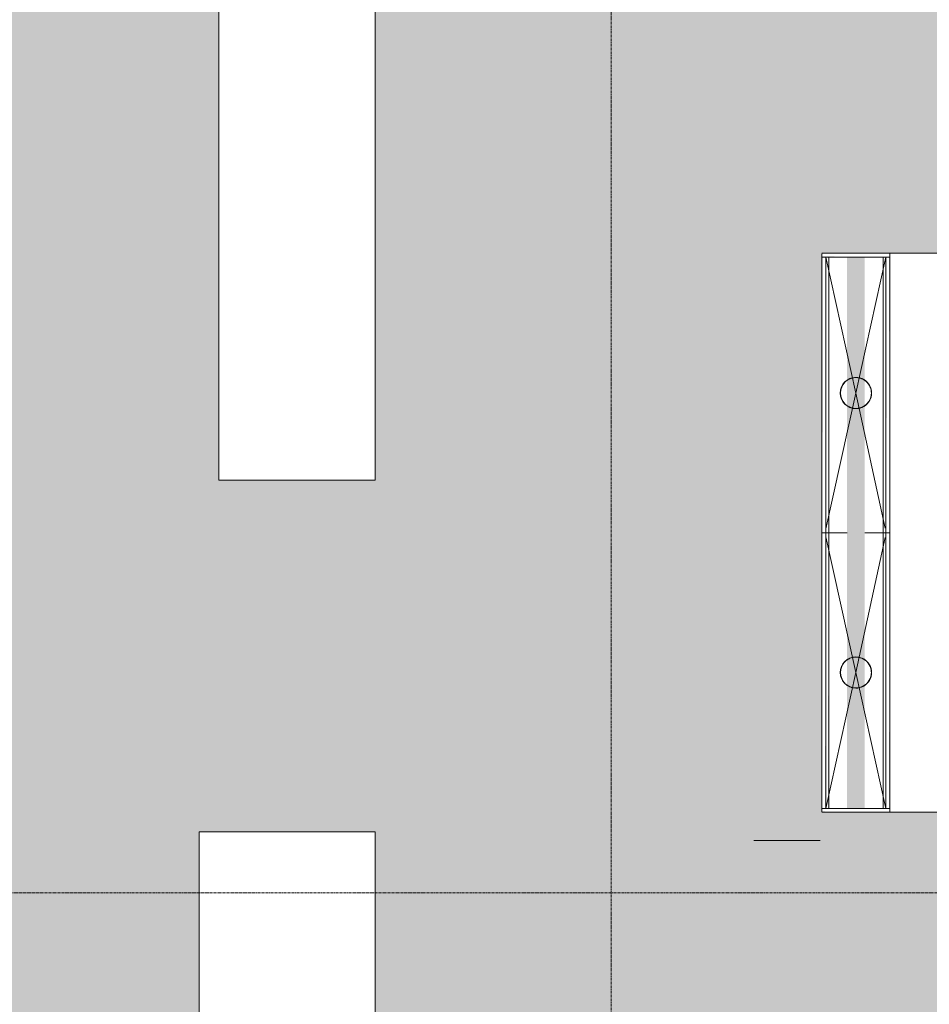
# Model space of a CAD drawing. Header units: millimetres. Extents: x 16153 to 91926, y 4686 to 113494.
# Tile 36 of 55: x 31390 to 36046, y 69701 to 74738. Entities that reach past the tile are written whole.
import ezdxf

# ---------------------------------------------------------------- set-up
doc = ezdxf.new("R2010")
doc.units = ezdxf.units.MM
doc.linetypes.add('ARC Grid Line', pattern=[22.225, 12.7, -3.175, 3.175, -3.175])
for name, color, linetype, lineweight in [('A--AR9__AlgVoorz', 1, 'Continuous', 9), ('A--L$07A__Stramien', 1, 'Continuous', 13), ('A--L23__Vloeren', 3, 'Continuous', 9), ('A--L74__VasteSanitaireVoorz', 1, 'Continuous', 9), ('A--L82__LosseGebruikersInvent', 1, 'Continuous', 9)]:
    doc.layers.add(name, color=color, linetype=linetype, lineweight=lineweight)

# ---------------------------------------------------------------- blocks, each defined once
blk = doc.blocks.new('73_FU_Keukentop - Type 1-2249171-AB-Begane grond')
at = {"layer": 'A--L82__LosseGebruikersInvent'}
for p, q in [((1904, 400), (-1904, 400)), ((1904, -400), (1904, 400)), ((-1904, -400), (1904, -400))]:
    blk.add_line(p, q, dxfattribs=at)
blk = doc.blocks.new('73_FU_Keukentop - Type 1-2249611-AB-Begane grond')
at = {"layer": 'A--L82__LosseGebruikersInvent'}
for p, q in [((1430, 957.5), (-1430, 957.5)), ((-1430, 957.5), (-1430, -957.5)), ((1430, -957.5), (1430, 957.5)), ((-1430, -957.5), (1430, -957.5))]:
    blk.add_line(p, q, dxfattribs=at)
blk = doc.blocks.new('73_FU_Keukentop - Type 1-2249446-AB-Begane grond')
at = {"layer": 'A--L82__LosseGebruikersInvent'}
for p, q in [((2100, 450), (-2100, 450)), ((-2100, 450), (-2100, -450)), ((2100, -450), (2100, 450)), ((-2100, -450), (2100, -450))]:
    blk.add_line(p, q, dxfattribs=at)
blk = doc.blocks.new('52_PF_FB_Gutter_rectangle - End Outlet - 1430mm_W_ x 300mm_L_ x 60mm_H_ x 160mm_Dia_ 2-2250497-AB-Begane grond')
at = {"layer": 'A--L74__VasteSanitaireVoorz'}
for p, q in [((-715, 173.7), (-715, -173.8)), ((-695, 173.7), (-695, 169.7)), ((-695, -173.8), (-695, 173.7)), ((-695, 157.7), (-695, 169.7)), ((-695, 157.7), (-695, 153.7)), ((-695, 153.7), (715, 153.7)), ((-695, 153.7), (0, 0)), ((-695, 151.7), (-695, 153.7)), ((-695, 142.8), (-695, 151.7)), ((715, 169.7), (715, 173.7)), ((715, 169.7), (715, 157.7)), ((715, 153.7), (715, 157.7)), ((715, 153.7), (715, 151.7)), ((715, 151.7), (715, 142.8)), ((-695, 142.8), (-695, 138.8)), ((-695, 139.1), (-695, 138.3)), ((-695, 138.8), (715, 138.8)), ((-695, 137.1), (-695, 138.8)), ((-695, 45.2), (-695, 137.1)), ((0, 0), (691.2, 150)), ((715, 138.8), (715, 142.8)), ((715, 138.3), (715, 139.1)), ((715, 138.8), (715, 137.1)), ((715, 137.1), (715, 45.2)), ((-695, -153.8), (0, 0)), ((-695, -137.1), (-695, -45.2)), ((0, 0), (695, -153.8)), ((715, -45.2), (715, -137.1)), ((-695, -137.5), (-695, -137.1)), ((-695, -138.8), (-695, -137.5)), ((-695, -138.3), (-695, -139.1)), ((715, -138.8), (-695, -138.8)), ((-695, -138.8), (-695, -142.8)), ((-695, -151.8), (-695, -142.8)), ((715, -137.1), (715, -137.5)), ((715, -137.5), (715, -138.8)), ((715, -139.1), (715, -138.3)), ((715, -142.8), (715, -138.8)), ((715, -142.8), (715, -151.8)), ((-712, -173.8), (-711, -173.8)), ((-699, -173.8), (-711, -173.8)), ((-699, -173.8), (-698, -173.8)), ((-695, -153.8), (-695, -151.8)), ((715, -153.8), (-695, -153.8)), ((-695, -153.8), (-695, -157.8)), ((-695, -169.8), (-695, -157.8)), ((-695, -169.8), (-695, -173.8)), ((-695, -173.8), (715, -173.8)), ((715, -151.8), (715, -153.8)), ((715, -157.8), (715, -153.8)), ((715, -157.8), (715, -169.8)), ((715, -173.8), (715, -169.8))]:
    blk.add_line(p, q, dxfattribs=at)
at = {"layer": 'A--L74__VasteSanitaireVoorz', "flags": 128}
for points in [[(-79, 0), (-78.9, 3.2), (-78.7, 6.3), (-78.4, 9.5), (-78, 12.6), (-77.4, 15.7), (-76.7, 18.8), (-75.9, 21.8), (-75, 24.9), (-73.9, 27.8), (-72.8, 30.8), (-71.5, 33.6), (-70.1, 36.5), (-68.6, 39.3), (-66.9, 42), (-65.2, 44.6), (-63.4, 47.2), (-61.4, 49.7), (-59.4, 52.1), (-57.3, 54.4), (-55, 56.7), (-52.7, 58.8), (-50.3, 60.9), (-47.9, 62.9), (-45.3, 64.7), (-42.7, 66.5), (-40, 68.1), (-37.2, 69.7), (-34.4, 71.1), (-31.5, 72.4), (-28.6, 73.6), (-25.7, 74.7), (-22.7, 75.7), (-19.6, 76.5), (-16.5, 77.3), (-13.4, 77.9), (-10.3, 78.3), (-7.2, 78.7), (-4, 78.9), (-0.9, 79), (2.3, 79), (5.5, 78.8), (8.6, 78.5), (11.7, 78.1), (14.9, 77.6), (17.9, 76.9), (21, 76.2), (24, 75.3), (27, 74.2), (30, 73.1), (32.9, 71.8), (35.7, 70.5), (38.5, 69), (41.2, 67.4), (43.9, 65.7), (46.5, 63.9), (49, 62), (51.4, 60), (53.8, 57.8), (56.1, 55.6), (58.3, 53.4), (60.3, 51), (62.3, 48.5), (64.2, 46), (66, 43.4), (67.7, 40.7), (69.3, 38), (70.7, 35.2), (72.1, 32.3), (73.3, 29.4), (74.4, 26.5), (75.4, 23.5), (76.3, 20.4), (77.1, 17.4), (77.7, 14.3), (78.2, 11.1), (78.6, 8), (78.9, 4.9), (79, 1.7), (79, 0)], [(79, 0), (78.9, -3.2), (78.7, -6.3), (78.4, -9.5), (78, -12.6), (77.4, -15.7), (76.7, -18.8), (75.9, -21.8), (75, -24.9), (73.9, -27.8), (72.8, -30.8), (71.5, -33.6), (70.1, -36.5), (68.6, -39.3), (66.9, -42), (65.2, -44.6), (63.4, -47.2), (61.4, -49.7), (59.4, -52.1), (57.3, -54.4), (55, -56.7), (52.7, -58.8), (50.3, -60.9), (47.9, -62.9), (45.3, -64.7), (42.7, -66.5), (40, -68.1), (37.2, -69.7), (34.4, -71.1), (31.5, -72.4), (28.6, -73.6), (25.7, -74.7), (22.7, -75.7), (19.6, -76.5), (16.5, -77.3), (13.4, -77.9), (10.3, -78.3), (7.2, -78.7), (4, -78.9), (0.9, -79), (-2.3, -79), (-5.5, -78.8), (-8.6, -78.5), (-11.7, -78.1), (-14.9, -77.6), (-17.9, -76.9), (-21, -76.2), (-24, -75.3), (-27, -74.2), (-30, -73.1), (-32.9, -71.8), (-35.7, -70.5), (-38.5, -69), (-41.2, -67.4), (-43.9, -65.7), (-46.5, -63.9), (-49, -62), (-51.4, -60), (-53.8, -57.8), (-56.1, -55.6), (-58.3, -53.4), (-60.3, -51), (-62.3, -48.5), (-64.2, -46), (-66, -43.4), (-67.7, -40.7), (-69.3, -38), (-70.7, -35.2), (-72.1, -32.3), (-73.3, -29.4), (-74.4, -26.5), (-75.4, -23.5), (-76.3, -20.4), (-77.1, -17.4), (-77.7, -14.3), (-78.2, -11.1), (-78.6, -8), (-78.9, -4.9), (-79, -1.7), (-79, 0)]]:
    blk.add_lwpolyline(points, dxfattribs=at)
at = {"layer": 'A--L74__VasteSanitaireVoorz'}
for radius, start, end in [(80, 0, 180), (80, 360, 180), (79, 0, 180), (80, 180, 0), (80, 180, 360), (79, 180, 0)]:
    blk.add_arc((0, 0), radius, start, end, dxfattribs=at)
blk = doc.blocks.new('52_PF_FB_Gutter_rectangle - End Outlet - 1430mm_W_ x 300mm_L_ x 60mm_H_ x 160mm_Dia_ 2-2250526-AB-Begane grond')
at = {"layer": 'A--L74__VasteSanitaireVoorz'}
for p, q in [((-715, 173.7), (-715, -173.8)), ((-711, 173.7), (-712, 173.7)), ((-711, 173.7), (-699, 173.7)), ((-698, 173.7), (-699, 173.7)), ((-695, 173.7), (-695, 169.8)), ((715, 173.7), (-695, 173.7)), ((-695, -173.8), (-695, 173.7)), ((-695, 157.8), (-695, 169.8)), ((-695, 157.8), (-695, 153.7)), ((-695, 151.8), (-695, 153.7)), ((-695, 153.7), (0, 0)), ((-695, 153.7), (715, 153.7)), ((-695, 142.8), (-695, 151.8)), ((0, 0), (695, 153.7)), ((715, 169.8), (715, 173.7)), ((715, 169.8), (715, 157.8)), ((715, 153.7), (715, 157.8)), ((715, 153.7), (715, 151.8)), ((715, 151.8), (715, 142.8)), ((-695, 142.8), (-695, 138.8)), ((-695, 139.1), (-695, 138.3)), ((-695, 138.8), (715, 138.8)), ((-695, 137.5), (-695, 138.8)), ((-695, 137.1), (-695, 137.5)), ((-695, 45.2), (-695, 137.1)), ((715, 138.8), (715, 142.8)), ((715, 138.3), (715, 139.1)), ((715, 138.8), (715, 137.5)), ((715, 137.5), (715, 137.1)), ((715, 137.1), (715, 45.2)), ((-695, -153.8), (0, 0)), ((0, 0), (691.2, -150)), ((-695, -137.1), (-695, -45.2)), ((715, -45.2), (715, -137.1)), ((-695, -138.8), (-695, -137.1)), ((-695, -138.3), (-695, -139.1)), ((715, -138.8), (-695, -138.8)), ((-695, -138.8), (-695, -142.8)), ((-695, -151.7), (-695, -142.8)), ((715, -137.1), (715, -138.8)), ((715, -139.1), (715, -138.3)), ((715, -142.8), (715, -138.8)), ((715, -142.8), (715, -151.7)), ((-695, -153.8), (-695, -151.7)), ((-695, -153.8), (-695, -157.7)), ((715, -153.8), (-695, -153.8)), ((-695, -169.7), (-695, -157.7)), ((-695, -169.7), (-695, -173.8)), ((715, -151.7), (715, -153.8)), ((715, -157.7), (715, -153.8)), ((715, -157.7), (715, -169.7)), ((715, -173.8), (715, -169.7))]:
    blk.add_line(p, q, dxfattribs=at)
at = {"layer": 'A--L74__VasteSanitaireVoorz', "flags": 128}
for points in [[(-79, 0), (-78.9, 3.2), (-78.7, 6.3), (-78.4, 9.5), (-78, 12.6), (-77.4, 15.7), (-76.7, 18.8), (-75.9, 21.8), (-75, 24.9), (-73.9, 27.8), (-72.8, 30.8), (-71.5, 33.6), (-70.1, 36.5), (-68.6, 39.3), (-66.9, 42), (-65.2, 44.6), (-63.4, 47.2), (-61.4, 49.7), (-59.4, 52.1), (-57.3, 54.4), (-55, 56.7), (-52.7, 58.8), (-50.3, 60.9), (-47.9, 62.9), (-45.3, 64.7), (-42.7, 66.5), (-40, 68.1), (-37.2, 69.7), (-34.4, 71.1), (-31.5, 72.4), (-28.6, 73.6), (-25.7, 74.7), (-22.7, 75.7), (-19.6, 76.5), (-16.5, 77.3), (-13.4, 77.9), (-10.3, 78.3), (-7.2, 78.7), (-4, 78.9), (-0.9, 79), (2.3, 79), (5.5, 78.8), (8.6, 78.5), (11.7, 78.1), (14.9, 77.6), (17.9, 76.9), (21, 76.2), (24, 75.3), (27, 74.2), (30, 73.1), (32.9, 71.8), (35.7, 70.5), (38.5, 69), (41.2, 67.4), (43.9, 65.7), (46.5, 63.9), (49, 62), (51.4, 60), (53.8, 57.8), (56.1, 55.6), (58.3, 53.4), (60.3, 51), (62.3, 48.5), (64.2, 46), (66, 43.4), (67.7, 40.7), (69.3, 38), (70.7, 35.2), (72.1, 32.3), (73.3, 29.4), (74.4, 26.5), (75.4, 23.5), (76.3, 20.4), (77.1, 17.4), (77.7, 14.3), (78.2, 11.1), (78.6, 8), (78.9, 4.9), (79, 1.7), (79, 0)], [(79, 0), (78.9, -3.2), (78.7, -6.3), (78.4, -9.5), (78, -12.6), (77.4, -15.7), (76.7, -18.8), (75.9, -21.8), (75, -24.9), (73.9, -27.8), (72.8, -30.8), (71.5, -33.6), (70.1, -36.5), (68.6, -39.3), (66.9, -42), (65.2, -44.6), (63.4, -47.2), (61.4, -49.7), (59.4, -52.1), (57.3, -54.4), (55, -56.7), (52.7, -58.8), (50.3, -60.9), (47.9, -62.9), (45.3, -64.7), (42.7, -66.5), (40, -68.1), (37.2, -69.7), (34.4, -71.1), (31.5, -72.4), (28.6, -73.6), (25.7, -74.7), (22.7, -75.7), (19.6, -76.5), (16.5, -77.3), (13.4, -77.9), (10.3, -78.3), (7.2, -78.7), (4, -78.9), (0.9, -79), (-2.3, -79), (-5.5, -78.8), (-8.6, -78.5), (-11.7, -78.1), (-14.9, -77.6), (-17.9, -76.9), (-21, -76.2), (-24, -75.3), (-27, -74.2), (-30, -73.1), (-32.9, -71.8), (-35.7, -70.5), (-38.5, -69), (-41.2, -67.4), (-43.9, -65.7), (-46.5, -63.9), (-49, -62), (-51.4, -60), (-53.8, -57.8), (-56.1, -55.6), (-58.3, -53.4), (-60.3, -51), (-62.3, -48.5), (-64.2, -46), (-66, -43.4), (-67.7, -40.7), (-69.3, -38), (-70.7, -35.2), (-72.1, -32.3), (-73.3, -29.4), (-74.4, -26.5), (-75.4, -23.5), (-76.3, -20.4), (-77.1, -17.4), (-77.7, -14.3), (-78.2, -11.1), (-78.6, -8), (-78.9, -4.9), (-79, -1.7), (-79, 0)]]:
    blk.add_lwpolyline(points, dxfattribs=at)
at = {"layer": 'A--L74__VasteSanitaireVoorz'}
for radius, start, end in [(80, 360, 180), (80, 0, 180), (79, 0, 180), (80, 180, 360), (80, 180, 0), (79, 180, 0)]:
    blk.add_arc((0, 0), radius, start, end, dxfattribs=at)

msp = doc.modelspace()

# ---------------------------------------------------------------- hatches: boundary and pattern name
at = {"layer": 'A--AR9__AlgVoorz'}
h = msp.add_hatch(color=7, dxfattribs=at)
h.paths.add_polyline_path([(30511.7, 71909.4), (30530.7, 71656.1), (30536.9, 71656.1), (30553.8, 71651.5), (30561.6, 71663), (30563.8, 71668.4), (30571.3, 71674.9), (30544.7, 71685.3), (30531.7, 71680.8), (30516.9, 71849.9)])
h.paths.add_polyline_path([(30565.5, 59236.4), (32464.3, 59236.4), (32464.3, 59341.4), (32474.3, 59341.4), (32477.3, 64638.4), (32486.8, 64638.4), (32488.9, 64641.4), (35124.3, 64641.4), (35124.3, 64591.4), (35924.3, 64592), (35924.3, 64641.4), (37524.3, 64641.4), (37524.3, 64591.4), (38324.3, 64591.4), (38324.3, 64641.4), (42764.3, 64641.4), (42764.3, 64552.4), (44744.2, 64556.4), (44744.2, 64641.4), (48798.3, 64641.4), (48798.3, 64556.4), (48825.8, 64556.4), (48833.7, 64661.4), (52253.3, 64661.4), (52253.3, 76191.4), (50300.3, 76191.4), (50300.3, 75233.4), (41704.3, 75233.4), (41704.3, 76191.4), (33209.2, 76191.4), (33209.2, 72383.4), (32409.2, 72383.4), (32409.2, 76191.4), (30474.3, 76191.4), (30474.3, 71910.4), (30737.7, 71902.5), (30785.2, 71891), (30818.3, 71869.7), (30833.1, 71838.6), (30842.9, 71758.2), (30839.2, 71534.6), (30820.8, 71471.3), (30801.7, 71453.2), (30771, 71440.3), (30680.2, 71429.8), (30584, 71427.4), (30474.3, 71426.4), (30474.3, 64638.4), (30461.8, 64650.9), (30461.8, 64638.4), (30396.8, 64638.4), (30396.8, 64548.4), (30286.8, 64548.4), (30286.8, 63748.4), (30396.8, 63748.4), (30396.8, 63658.4), (30461.8, 63658.4), (30461.8, 63645.9), (30474.3, 63658.4), (30474.3, 60645.4), (30424.3, 60645.4), (30424.3, 59845.4), (30474.3, 59845.4), (30469, 59631.4), (30464.3, 59631.4), (30464.3, 59341.4), (30474.3, 59341.4), (30475.9, 59236.4)])
h.paths.add_polyline_path([(30346.8, 63658.4), (30351.8, 63658.4), (30346.8, 63743.4)])
h.paths.add_polyline_path([(30406.8, 63728.4), (30406.8, 63748.4), (30356.8, 63763.4), (30358.8, 64533.4), (30406.8, 64548.4), (30406.8, 64568.4), (30436.8, 64568.4), (30429, 63728.4), (30414.4, 63728.4)])
h.paths.add_polyline_path([(32574.3, 64628.9), (32574.3, 64641.4), (32561.8, 64628.9)])
h.paths.add_polyline_path([(37634.4, 66285.4), (35496.7, 66289.4), (35500.7, 66304.3), (35844.2, 66305.4), (35840.2, 69126.6), (35496.7, 69129.4), (35496.8, 69144.3), (38106.7, 69141), (38101.4, 69126.6), (37759.2, 69125.4), (37763.2, 66304.3), (38106.7, 66297.9), (38106.7, 66286.6), (37759.2, 66285.4)])
h.paths.add_polyline_path([(37794.1, 66305.4), (37779.3, 66305.4), (37781.2, 69125.4), (37794.1, 69125.4), (37794.1, 66582.2)])
h.paths.add_polyline_path([(38088.7, 66305.4), (38086.9, 66305.4), (38090.7, 69125.4), (38106.6, 69125.4), (38101.4, 66305.4), (38089.7, 66305.4)])
h.paths.add_polyline_path([(35529.7, 66305.4), (35516.8, 66305.4), (35518.7, 69125.4), (35531.6, 69125.4), (35530.6, 66305.4)])
h.paths.add_polyline_path([(38085.3, 66305.4), (38071.9, 66305.4), (38075.7, 69125.4), (38086.7, 69125.4), (38085.7, 66305.4)])
h.paths.add_polyline_path([(35532, 66305.4), (35533.4, 69125.4), (35625.3, 69125.4), (35625.3, 66305.4), (35532.2, 66305.4)])
h.paths.add_polyline_path([(35512.7, 66305.4), (35496.9, 66305.4), (35500.7, 69125.4), (35516.6, 69125.4), (35513.8, 66305.4)])
h.paths.add_polyline_path([(38071.5, 66305.4), (37978.2, 66305.4), (37978.2, 69125.4), (38071.5, 69125.4), (38071.5, 66474.5)])
h.paths.add_polyline_path([(35715.7, 66305.4), (35715.7, 69125.4), (35809, 69125.4), (35807.6, 66305.4), (35766.5, 66305.4)])
h.paths.add_polyline_path([(37867.9, 66305.4), (37794.5, 66305.4), (37795.9, 69125.4), (37887.8, 69125.4), (37887.8, 66305.4)])
h.paths.add_polyline_path([(37763.2, 66305.4), (37759.4, 66305.4), (37763.2, 69125.4), (37779.1, 69125.4), (37775.2, 66305.4)])
h.paths.add_polyline_path([(35809.8, 66305.4), (35809.4, 66305.4), (35813.2, 69125.4), (35824.2, 69125.4), (35822.2, 66305.4), (35810.4, 66305.4)])
h.paths.add_polyline_path([(35824.8, 66305.4), (35824.4, 66305.4), (35828.2, 69125.4), (35844.1, 69125.4), (35840.2, 66305.4), (35825.4, 66305.4)])
h.paths.add_polyline_path([(33209.2, 66383.4), (32309.2, 66383.4), (32309.2, 70583.4), (33209.2, 70583.4), (33209.2, 66656.2)])
h.paths.add_polyline_path([(44832.7, 68707.4), (43114.2, 68707.4), (43114.2, 69721.4), (41917.3, 69725.4), (41917.3, 70221.4), (43114.2, 70224.1), (43114.2, 72321.4), (41917.3, 72325.4), (41917.3, 72821.4), (43114.2, 72829.1), (43114.2, 73543.4), (44914.2, 73543.4), (44914.2, 72821.4), (46114.2, 72817.4), (46114.2, 72321.4), (44914.2, 72321.4), (44914.2, 70221.4), (46114.2, 70217.4), (46114.2, 69721.4), (44914.2, 69721.4), (44914.2, 68707.4)])
h.paths.add_polyline_path([(47614.2, 69437.7), (47614.2, 70137.7), (50453.2, 70130.8), (50453.2, 69437.7), (47908.4, 69437.7)])
h.paths.add_polyline_path([(45551.7, 69741.4), (46076.8, 69741.4), (46076.8, 70201.4), (45551.7, 70201.4), (45551.7, 69758.9)])
h.paths.add_polyline_path([(42537.9, 69741.4), (42539.3, 69743.4), (42537.3, 69741.4)])
h.paths.add_polyline_path([(43079.8, 69741.4), (43079.8, 70201.4), (42554.7, 70201.4), (42554.7, 69741.4), (43004.9, 69741.4)])
h.paths.add_polyline_path([(43095.3, 69741.4), (43097.3, 69741.4), (43095.3, 69743.4)])
h.paths.add_polyline_path([(42495.3, 69741.4), (42497.3, 69741.4), (42495.3, 69743.4)])
h.paths.add_polyline_path([(42479.8, 69741.4), (42479.8, 70201.4), (41954.7, 70201.4), (41954.7, 69741.4), (42304.4, 69741.4)])
h.paths.add_polyline_path([(44934.2, 69741.4), (44936.2, 69743.4), (44934.2, 69994)])
h.paths.add_polyline_path([(44951.7, 69741.4), (45476.8, 69741.4), (45476.8, 70201.4), (44951.7, 70201.4), (44951.7, 69758.9)])
h.paths.add_polyline_path([(45492.2, 69741.4), (45494.2, 69741.4), (45492.2, 69743.4)])
h.paths.add_polyline_path([(50453.2, 70398.4), (50453.3, 71843.4), (47114.3, 71843.4), (47114.3, 73543.4), (50453.3, 73543.4), (50453.3, 72552.8)])
h.paths.add_polyline_path([(37634.4, 70683.4), (35496.7, 70687.4), (35500.7, 70702.3), (35844.2, 70703.4), (35840.2, 73524.6), (35496.7, 73527.4), (35500.7, 73542.3), (38106.7, 73539.4), (38101.4, 73524.6), (37759.2, 73523.4), (37763.2, 70702.3), (38106.7, 70699.4), (38101.4, 70684.6), (37740.1, 70683.4)])
h.paths.add_polyline_path([(37759.4, 70703.4), (37763.2, 73523.4), (37779.1, 73523.4), (37775.2, 70703.4), (37759.5, 70703.4)])
h.paths.add_polyline_path([(37794.7, 70703.4), (37794.5, 70703.4), (37795.9, 73523.4), (37887.8, 73523.4), (37887.8, 70703.4), (37795.1, 70703.4)])
h.paths.add_polyline_path([(37779.3, 70703.4), (37781.2, 73523.4), (37794.1, 73523.4), (37790.2, 70703.4), (37779.5, 70703.4)])
h.paths.add_polyline_path([(38071.3, 70703.4), (37978.2, 70703.4), (37978.2, 73523.4), (38071.5, 73523.4), (38071.5, 70703.4)])
h.paths.add_polyline_path([(35497.3, 70703.4), (35496.9, 70703.4), (35500.7, 73523.4), (35516.6, 73523.4), (35512.7, 70703.4), (35497.9, 70703.4)])
h.paths.add_polyline_path([(38072.3, 70703.4), (38071.9, 70703.4), (38075.7, 73523.4), (38086.7, 73523.4), (38084.7, 70703.4), (38072.9, 70703.4)])
h.paths.add_polyline_path([(35517, 70703.4), (35516.8, 70703.4), (35518.7, 73523.4), (35531.6, 73523.4), (35527.7, 70703.4), (35517.3, 70703.4)])
h.paths.add_polyline_path([(38105.6, 70703.4), (38086.9, 70703.4), (38090.7, 73523.4), (38106.6, 73523.4), (38106.2, 70703.4)])
h.paths.add_polyline_path([(35532.2, 70703.4), (35532, 70703.4), (35533.4, 73523.4), (35625.3, 73523.4), (35625.3, 70703.4), (35532.6, 70703.4)])
h.paths.add_polyline_path([(35808.8, 70703.4), (35715.7, 70703.4), (35715.7, 73523.4), (35809, 73523.4), (35809, 70703.4)])
h.paths.add_polyline_path([(35828.2, 70703.4), (35824.4, 70707), (35828.2, 73523.4), (35844.1, 73523.4), (35840.2, 70703.4)])
h.paths.add_polyline_path([(35809.8, 70703.4), (35809.4, 70703.4), (35813.2, 73523.4), (35824.2, 73523.4), (35822.2, 70703.4), (35810.4, 70703.4)])
h.paths.add_polyline_path([(40509.2, 71043.4), (40509.2, 73543.4), (41209.2, 73543.4), (41209.2, 71043.4)])
h.paths.add_polyline_path([(30688.8, 71463.1), (30766.4, 71472.6), (30785.2, 71483.6), (30804.3, 71517.4), (30813.8, 71578.7), (30813.8, 71758.2), (30805.5, 71815), (30788.1, 71850), (30766.4, 71864.3), (30737.7, 71871.1), (30660.9, 71873.1), (30608.3, 71861), (30593.1, 71844), (30586.1, 71815.4), (30582.1, 71688.1), (30591.5, 71792.6), (30603.2, 71840.2), (30629.5, 71861.8), (30688.8, 71866.3), (30756.7, 71859.9), (30786.3, 71841.2), (30801.7, 71800.8), (30808.8, 71699.8), (30809.2, 71646.2), (30801.7, 71536.1), (30781.6, 71492.7), (30736.6, 71473.2), (30661.3, 71471.3), (30627.5, 71475.4), (30596.6, 71507.7), (30591.3, 71555.8), (30596.8, 71486.7), (30618.5, 71470.6), (30660.9, 71463.8), (30680.2, 71463.3)])
h.paths.add_polyline_path([(30674.3, 71645.4), (30690.5, 71652.2), (30697.3, 71668.4), (30690.5, 71684.7), (30674.3, 71691.4), (30668.3, 71683.7), (30671.4, 71682.4), (30668.3, 71653.1), (30668.3, 71646.2)])
h.paths.add_polyline_path([(45573.4, 72341.4), (46076.8, 72341.4), (46076.8, 72801.4), (45551.7, 72801.4), (45551.7, 72341.4)])
h.paths.add_polyline_path([(45476.8, 72341.4), (45476.8, 72801.4), (44951.7, 72801.4), (44951.7, 72341.4), (45339.9, 72341.4)])
h.paths.add_polyline_path([(42537.9, 72341.4), (42539.3, 72343.4), (42537.3, 72341.4)])
h.paths.add_polyline_path([(41937.3, 72341.4), (41939.3, 72343.4), (41937.3, 72383)])
h.paths.add_polyline_path([(41954.7, 72341.4), (42479.8, 72341.4), (42479.8, 72801.4), (41954.7, 72801.4), (41954.7, 72358.9)])
h.paths.add_polyline_path([(42554.7, 72341.4), (43079.8, 72341.4), (43079.8, 72801.4), (42554.7, 72801.4), (42554.7, 72358.9)])
h.paths.add_polyline_path([(50863.3, 74266.4), (50863.3, 74566.4), (51163.3, 74566.4), (51163.3, 74266.4), (50943.9, 74266.4)])
h.paths.add_polyline_path([(31096.5, 76241.4), (31850.8, 76241.4), (31850.8, 76291.4), (31900.8, 76291.4), (31900.8, 76351.4), (31000.8, 76351.4), (31000.8, 76291.4), (31050.8, 76291), (31050.8, 76241.4)])

# ---------------------------------------------------------------- linework, layer by layer
at = {"layer": 'A--L$07A__Stramien', "linetype": 'ARC Grid Line'}
for p, q in [((34417.3, 95686.5), (34417.3, 39745.5)), ((62423, 70271.4), (17266.9, 70271.4))]:
    msp.add_line(p, q, dxfattribs=at)
at = {"layer": 'A--L23__Vloeren'}
for p, q in [((35496.7, 73543.4), (35844.2, 73543.4)), ((35496.7, 70699.4), (35496.7, 73527.4)), ((35844.2, 70683.4), (35496.7, 70683.4)), ((35148.1, 70538.4), (35488.1, 70538.4))]:
    msp.add_line(p, q, dxfattribs=at)

# ---------------------------------------------------------------- block references
at = {"layer": 'A--L74__VasteSanitaireVoorz'}
for name, p, rotation in [('52_PF_FB_Gutter_rectangle - End Outlet - 1430mm_W_ x 300mm_L_ x 60mm_H_ x 160mm_Dia_ 2-2250497-AB-Begane grond', (35670.5, 72828.4), 269.9999999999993), ('52_PF_FB_Gutter_rectangle - End Outlet - 1430mm_W_ x 300mm_L_ x 60mm_H_ x 160mm_Dia_ 2-2250526-AB-Begane grond', (35670.5, 71398.4), 89.99999999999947)]:
    msp.add_blockref(name, p, dxfattribs=dict(at, rotation=rotation))
at = {"layer": 'A--L82__LosseGebruikersInvent', "rotation": 269.9999999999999}
for name, p in [('73_FU_Keukentop - Type 1-2249171-AB-Begane grond', (32809.2, 74287.4)), ('73_FU_Keukentop - Type 1-2249611-AB-Begane grond', (36801.7, 72113.4)), ('73_FU_Keukentop - Type 1-2249446-AB-Begane grond', (32759.2, 68483.4))]:
    msp.add_blockref(name, p, dxfattribs=at)

doc.saveas('drawing.dxf')
